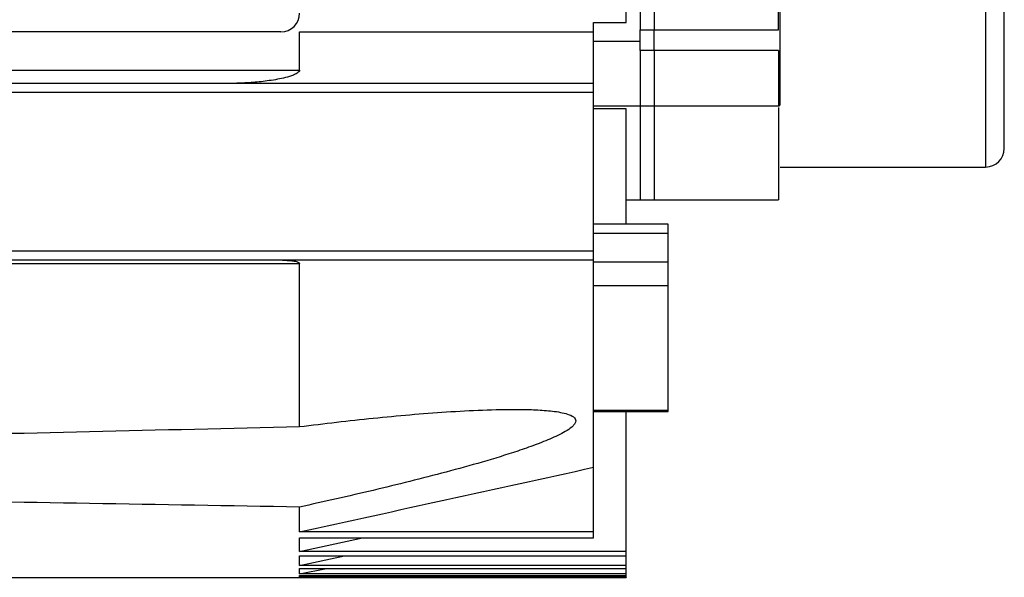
# Model space of a CAD drawing. Header units: millimetres. Extents: x 32176 to 34219, y 9943 to 11279.
# Tile 57 of 59: x 34113 to 34219, y 11051 to 11111. Entities that reach past the tile are written whole.
import ezdxf

# ---------------------------------------------------------------- set-up
doc = ezdxf.new("R2010")
doc.units = ezdxf.units.MM
doc.layers.add('Z_entity', color=7, linetype='Continuous')

msp = doc.modelspace()

# ---------------------------------------------------------------- linework, layer by layer
at = {"layer": 'Z_entity', "color": 7}
for p, q in [((34179.83, 11169.13), (34179.83, 11109.53)), ((34181.33, 11169.13), (34181.33, 11109.53)), ((34194.63, 11109.53), (34194.63, 11127.48)), ((34216.83, 11125.93), (34216.83, 11094.83)), ((34178.33, 11110.33), (34178.33, 11112.33)), ((34174.83, 11109.33), (34174.83, 11110.33)), ((34174.83, 11110.33), (34178.33, 11110.33)), ((34141.33, 11109.33), (34087.33, 11109.33)), ((34143.33, 11105.22), (34143.33, 11109.33)), ((34143.33, 11109.33), (34174.83, 11109.33)), ((34174.83, 11103.83), (34174.83, 11109.33)), ((34179.83, 11109.53), (34181.33, 11109.53)), ((34179.83, 11107.32), (34179.83, 11109.53)), ((34181.33, 11109.53), (34194.63, 11109.53)), ((34181.33, 11107.32), (34181.33, 11109.53)), ((34174.83, 11108.34), (34179.83, 11108.34)), ((34181.33, 11107.32), (34179.83, 11107.32)), ((34179.83, 11107.32), (34179.83, 11101.39)), ((34194.63, 11107.32), (34181.33, 11107.32)), ((34181.33, 11107.32), (34181.33, 11101.39)), ((34194.63, 11107.32), (34194.63, 11101.39)), ((34084.33, 11105.22), (34143.33, 11105.22)), ((34084.33, 11103.83), (34174.83, 11103.83)), ((34174.83, 11102.83), (34084.33, 11102.83)), ((34174.83, 11102.83), (34174.83, 11103.83)), ((34174.83, 11085.83), (34174.83, 11102.83)), ((34174.83, 11101.39), (34179.83, 11101.39)), ((34178.33, 11101.08), (34174.83, 11101.08)), ((34178.33, 11088.71), (34178.33, 11101.08)), ((34179.83, 11101.39), (34181.33, 11101.39)), ((34179.83, 11101.39), (34179.83, 11091.33)), ((34181.33, 11101.39), (34194.63, 11101.39)), ((34181.33, 11101.39), (34181.33, 11091.33)), ((34194.63, 11101.2), (34194.63, 11091.33)), ((34194.83, 11094.83), (34216.83, 11094.83)), ((34178.33, 11091.33), (34179.83, 11091.33)), ((34179.83, 11091.33), (34181.33, 11091.33)), ((34181.33, 11091.33), (34194.63, 11091.33)), ((34182.83, 11088.71), (34174.83, 11088.71)), ((34182.83, 11087.71), (34182.83, 11088.71)), ((34182.83, 11087.71), (34174.83, 11087.71)), ((34182.83, 11084.62), (34182.83, 11087.71)), ((34084.33, 11085.83), (34174.83, 11085.83)), ((34174.83, 11084.83), (34174.83, 11085.83)), ((34174.83, 11084.83), (34084.33, 11084.83)), ((34143.33, 11084.45), (34084.33, 11084.45)), ((34143.33, 11066.99), (34143.33, 11084.45)), ((34174.83, 11062.63), (34174.83, 11084.83)), ((34182.83, 11084.62), (34174.83, 11084.62)), ((34182.83, 11082.1), (34182.83, 11084.62)), ((34182.83, 11082.1), (34174.83, 11082.1)), ((34182.83, 11068.74), (34182.83, 11082.1)), ((34174.83, 11068.74), (34182.83, 11068.74)), ((34174.83, 11068.62), (34182.83, 11068.62)), ((34178.33, 11053.61), (34178.33, 11068.62)), ((34182.83, 11068.62), (34182.83, 11068.74)), ((34174.83, 11055.72), (34174.83, 11062.63)), ((34143.33, 11055.72), (34143.33, 11058.37)), ((34174.83, 11055.72), (34143.33, 11055.72)), ((34174.83, 11055.05), (34174.83, 11055.72)), ((34143.33, 11053.61), (34143.33, 11055.05)), ((34143.33, 11055.05), (34174.83, 11055.05)), ((34143.33, 11053.61), (34150.08, 11055.05)), ((34178.33, 11053.61), (34143.33, 11053.61)), ((34178.33, 11053.12), (34178.33, 11053.61)), ((34143.33, 11052.11), (34143.33, 11053.12)), ((34143.33, 11053.12), (34178.33, 11053.12)), ((34143.33, 11052.11), (34148.15, 11053.12)), ((34178.33, 11052.11), (34178.33, 11053.12)), ((34178.33, 11052.11), (34143.33, 11052.11)), ((34143.33, 11051.19), (34143.33, 11051.79)), ((34143.33, 11051.79), (34178.33, 11051.79)), ((34143.33, 11051.19), (34146.22, 11051.79)), ((34178.33, 11051.19), (34143.33, 11051.19)), ((34178.33, 11051.79), (34178.33, 11052.11)), ((34178.33, 11051.19), (34178.33, 11051.79)), ((34178.33, 11051.04), (34178.33, 11051.19)), ((34098.33, 11050.83), (34178.33, 11050.83)), ((34143.33, 11050.84), (34143.33, 11051.04)), ((34143.33, 11051.04), (34178.33, 11051.04)), ((34143.33, 11050.84), (34144.29, 11051.04)), ((34178.33, 11050.84), (34143.33, 11050.84)), ((34178.33, 11050.84), (34178.33, 11051.04)), ((34178.33, 11050.84), (34178.33, 11050.83))]:
    msp.add_line(p, q, dxfattribs=at)
for centre, radius, start in [((34141.33, 11111.33), 2, 270), ((34194.63, 11101.59), 0.2, 269.9482), ((34216.83, 11096.83), 2, 270)]:
    msp.add_arc(centre, radius, start, 0, dxfattribs=at)
for points, knots in [([(34218.83, 11096.83), (34218.83, 11096.83), (34218.83, 11096.84), (34218.83, 11096.85), (34218.83, 11096.88), (34218.83, 11096.92), (34218.83, 11096.96), (34218.83, 11097.02), (34218.83, 11097.09), (34218.83, 11097.17), (34218.83, 11097.26), (34218.83, 11097.51), (34218.83, 11098.01), (34218.83, 11099), (34218.83, 11100.29), (34218.83, 11101.88), (34218.83, 11103.74), (34218.83, 11105.89), (34218.83, 11108.28), (34218.83, 11110.9), (34218.83, 11113.7), (34218.83, 11116.65), (34218.83, 11119.73), (34218.83, 11122.2), (34218.83, 11123.98), (34218.83, 11125.03), (34218.83, 11126.09), (34218.83, 11127.16), (34218.83, 11128.24), (34218.83, 11128.97), (34218.83, 11129.33)], [0, 0, 0, 0, 0.011908, 0.023804, 0.035692, 0.047574, 0.059453, 0.071332, 0.083214, 0.095103, 0.107, 0.11891, 0.18089, 0.242879, 0.30668, 0.370489, 0.435241, 0.500001, 0.564752, 0.629513, 0.693313, 0.757123, 0.819103, 0.881092, 0.900932, 0.920744, 0.940544, 0.960343, 0.980158, 1, 1, 1, 1]), ([(34194.83, 11109.65), (34194.83, 11109.84), (34194.83, 11110.21), (34194.83, 11110.78), (34194.83, 11111.36), (34194.83, 11111.93), (34194.83, 11112.52), (34194.83, 11113.11), (34194.83, 11113.7), (34194.83, 11114.31), (34194.83, 11114.91), (34194.83, 11115.53), (34194.83, 11116.14), (34194.83, 11116.77), (34194.83, 11117.4), (34194.83, 11118.19), (34194.83, 11119.15), (34194.83, 11120.29), (34194.83, 11121.43), (34194.83, 11122.59), (34194.83, 11123.76), (34194.83, 11124.94), (34194.83, 11126.13), (34194.83, 11126.93), (34194.83, 11127.33)], [0, 0, 0, 0, 0.035816, 0.071584, 0.107313, 0.143011, 0.178686, 0.214344, 0.249995, 0.285647, 0.321307, 0.356982, 0.392682, 0.428414, 0.464185, 0.500005, 0.562649, 0.625168, 0.687603, 0.749995, 0.812389, 0.874826, 0.937349, 1, 1, 1, 1]), ([(34194.83, 11107.23), (34194.83, 11107.26), (34194.83, 11107.34), (34194.83, 11107.45), (34194.83, 11107.57), (34194.83, 11107.69), (34194.83, 11107.88), (34194.83, 11108.14), (34194.83, 11108.47), (34194.83, 11108.8), (34194.83, 11109.08), (34194.83, 11109.3), (34194.83, 11109.49), (34194.83, 11109.6), (34194.83, 11109.65)], [0, 0, 0, 0, 0.0490514, 0.0978765, 0.146637, 0.1954954, 0.2446132, 0.3722155, 0.5000285, 0.6276309, 0.7554439, 0.8370421, 0.9183096, 1, 1, 1, 1]), ([(34194.83, 11101.59), (34194.83, 11101.59), (34194.83, 11101.59), (34194.83, 11101.61), (34194.83, 11101.63), (34194.83, 11101.67), (34194.83, 11101.74), (34194.83, 11101.86), (34194.83, 11102.08), (34194.83, 11102.36), (34194.83, 11102.79), (34194.83, 11103.44), (34194.83, 11104.19), (34194.83, 11104.83), (34194.83, 11105.33), (34194.83, 11105.84), (34194.83, 11106.27), (34194.83, 11106.64), (34194.83, 11106.94), (34194.83, 11107.13), (34194.83, 11107.23)], [0, 0, 0, 0, 0.02465, 0.04921, 0.073742, 0.098312, 0.122983, 0.186542, 0.250166, 0.313726, 0.37735, 0.500012, 0.622673, 0.686232, 0.749857, 0.813416, 0.877041, 0.918062, 0.95895, 1, 1, 1, 1]), ([(34143.33, 11105.22), (34143.33, 11105.15), (34143.29, 11105.08), (34143.19, 11104.97), (34143.12, 11104.93), (34142.93, 11104.81), (34142.8, 11104.75), (34142.38, 11104.59), (34142.1, 11104.5), (34141.24, 11104.28), (34140.66, 11104.18), (34139.5, 11104.01), (34138.92, 11103.94), (34137.76, 11103.86), (34137.18, 11103.83), (34136.6, 11103.83)], [0, 0, 0, 0, 0.03125, 0.03125, 0.0625, 0.0625, 0.125, 0.125, 0.25, 0.25, 0.5, 0.5, 0.75, 0.75, 1, 1, 1, 1]), ([(34141.48, 11084.83), (34141.82, 11084.83), (34142.17, 11084.82), (34142.67, 11084.77), (34142.83, 11084.74), (34143.07, 11084.68), (34143.14, 11084.65), (34143.24, 11084.59), (34143.27, 11084.57), (34143.32, 11084.52), (34143.33, 11084.49), (34143.33, 11084.45)], [0, 0, 0, 0, 0.5, 0.5, 0.75, 0.75, 0.875, 0.875, 0.9375, 0.9375, 1, 1, 1, 1]), ([(34143.33, 11066.99), (34145.97, 11067.33), (34148.6, 11067.63), (34153.85, 11068.17), (34156.46, 11068.4), (34160.36, 11068.65), (34161.65, 11068.72), (34164.23, 11068.82), (34165.51, 11068.85), (34167.4, 11068.84), (34168.02, 11068.82), (34169.25, 11068.77), (34169.85, 11068.72), (34170.72, 11068.62), (34171, 11068.58), (34171.54, 11068.47), (34171.81, 11068.41), (34172.28, 11068.26), (34172.5, 11068.16), (34172.74, 11067.98), (34172.81, 11067.92), (34172.9, 11067.77), (34172.92, 11067.69), (34172.91, 11067.52), (34172.89, 11067.43), (34172.78, 11067.25), (34172.71, 11067.16), (34172.45, 11066.9), (34172.23, 11066.74), (34171.74, 11066.43), (34171.48, 11066.29), (34170.93, 11066.01), (34170.65, 11065.88), (34170.07, 11065.62), (34169.77, 11065.5), (34169.16, 11065.26), (34168.86, 11065.14), (34167.94, 11064.8), (34167.32, 11064.58), (34165.45, 11063.96), (34164.18, 11063.57), (34161.62, 11062.82), (34160.32, 11062.47), (34156.43, 11061.43), (34153.82, 11060.78), (34148.59, 11059.54), (34145.97, 11058.95), (34143.33, 11058.37)], [0, 0, 0, 0, 0.125, 0.125, 0.25, 0.25, 0.3125, 0.3125, 0.375, 0.375, 0.40625, 0.40625, 0.4375, 0.4375, 0.453125, 0.453125, 0.46875, 0.46875, 0.484375, 0.484375, 0.492187, 0.492187, 0.5, 0.5, 0.507812, 0.507812, 0.515625, 0.515625, 0.53125, 0.53125, 0.546875, 0.546875, 0.5625, 0.5625, 0.578125, 0.578125, 0.59375, 0.59375, 0.625, 0.625, 0.6875, 0.6875, 0.75, 0.75, 0.875, 0.875, 1, 1, 1, 1])]:
    msp.add_open_spline(points, degree=3, knots=knots, dxfattribs=at)
for points in [[(34098.33, 11065.94), (34113.33, 11066.3), (34128.33, 11066.65), (34143.33, 11066.99)], [(34143.33, 11055.72), (34153.84, 11058.01), (34164.34, 11060.32), (34174.83, 11062.63)], [(34143.33, 11058.37), (34128.33, 11058.62), (34113.33, 11058.87), (34098.33, 11059.14)]]:
    msp.add_open_spline(points, degree=3, dxfattribs=at)

doc.saveas('drawing.dxf')
